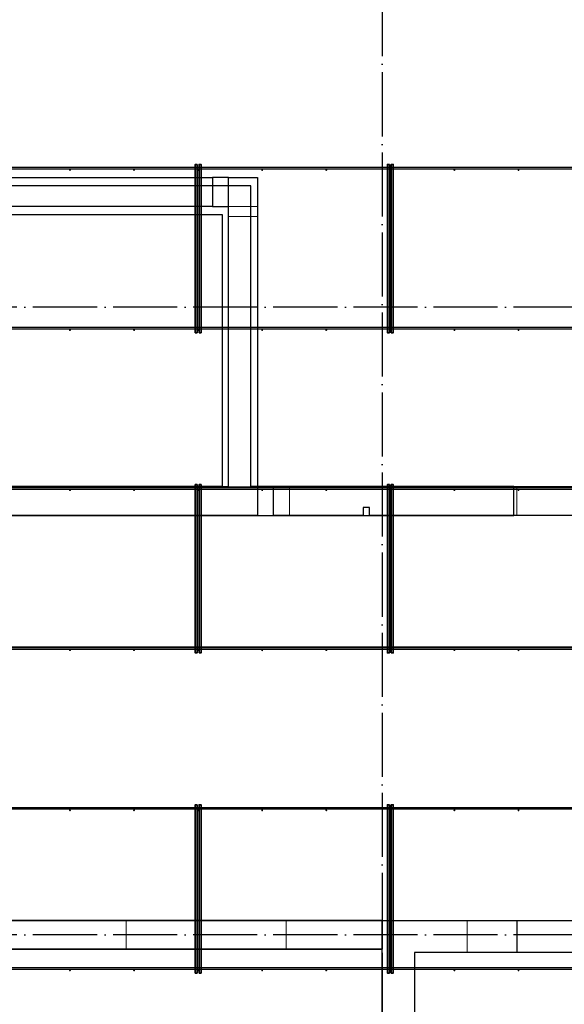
# Model space of a CAD drawing. Header units: millimetres. Extents: x -3483 to 105345, y -283423 to 72284.
# Tile 130 of 165: x 91636 to 95036, y 31266 to 37417. Entities that reach past the tile are written whole.
import ezdxf

# ---------------------------------------------------------------- set-up
doc = ezdxf.new("R2010")
doc.units = ezdxf.units.MM
for name, pattern in [('______11', [500, 400, -50, 0, -50]), ('______2', [270, 200, -70]), ('______5', [1100, 800, -100, 100, -100])]:
    doc.linetypes.add(name, pattern=pattern)
doc.layers.add('Арм.стержн. Фиксатор', color=7, linetype='Continuous', lineweight=35, true_color=0x501e0f)
doc.layers.add('Осевая линия_ общее', color=7, linetype='______5', lineweight=13, true_color=0xa0a0a0)
doc.layers.add('Стена_ общее', color=7, linetype='Continuous', lineweight=35)

# ---------------------------------------------------------------- blocks, each defined once
blk = doc.blocks.new('СЛОЖНЫЙ_ОБЪЕКТ_13')
at = {"layer": 'Стена_ общее', "color": 9, "linetype": 'Continuous', "lineweight": -3, "true_color": 0xc7c7c7, "transparency": 33554687}
for p, q in [((92900, 36380), (90240, 36380)), ((93080, 36380), (92900, 36380)), ((93080, 34500), (93080, 36380)), ((90240, 36200), (92900, 36200)), ((92900, 36200), (92900, 34500)), ((92900, 34500), (90240, 34500)), ((94720, 34500), (93080, 34500)), ((94720, 34320), (94720, 34500)), ((90060, 34320), (92900, 34320)), ((92900, 34320), (93080, 34320)), ((93080, 34320), (94720, 34320)), ((93900, 31790), (89000, 31790)), ((93900, 31790), (95740, 31790)), ((93900, 31610), (93900, 31790)), ((88320, 31610), (93900, 31610)), ((93900, 31590), (93900, 31610)), ((93900, 25200), (93900, 31590)), ((94100, 31590), (94100, 21886.4)), ((95740, 31590), (94100, 31590))]:
    blk.add_line(p, q, dxfattribs=at)
at = {"layer": 'Стена_ общее', "color": 9, "linetype": '______2', "lineweight": -3, "true_color": 0xc7c7c7, "transparency": 33554687}
blk.add_line((94740, 31790), (94740, 31590), dxfattribs=at)

msp = doc.modelspace()

# ---------------------------------------------------------------- hatches: boundary and pattern name
at = {"layer": 'Арм.стержн. Фиксатор', "linetype": 'Continuous', "lineweight": 35, "transparency": 33554687}
for points in [[(91956, 36478), (91955.5, 36480.3), (91954.2, 36482.2), (91952.3, 36483.5), (91950, 36484), (91947.7, 36483.5), (91945.8, 36482.2), (91944.5, 36480.3), (91944, 36478), (91944.5, 36475.7), (91945.8, 36473.8), (91947.7, 36472.5), (91950, 36472), (91952.3, 36472.5), (91954.2, 36473.8), (91955.5, 36475.7)], [(92356, 36478), (92355.5, 36480.3), (92354.2, 36482.2), (92352.3, 36483.5), (92350, 36484), (92347.7, 36483.5), (92345.8, 36482.2), (92344.5, 36480.3), (92344, 36478), (92344.5, 36475.7), (92345.8, 36473.8), (92347.7, 36472.5), (92350, 36472), (92352.3, 36472.5), (92354.2, 36473.8), (92355.5, 36475.7)], [(92756, 36478), (92755.5, 36480.3), (92754.2, 36482.2), (92752.3, 36483.5), (92750, 36484), (92747.7, 36483.5), (92745.8, 36482.2), (92744.5, 36480.3), (92744, 36478), (92744.5, 36475.7), (92745.8, 36473.8), (92747.7, 36472.5), (92750, 36472), (92752.3, 36472.5), (92754.2, 36473.8), (92755.5, 36475.7)], [(93156, 36478), (93155.5, 36480.3), (93154.2, 36482.2), (93152.3, 36483.5), (93150, 36484), (93147.7, 36483.5), (93145.8, 36482.2), (93144.5, 36480.3), (93144, 36478), (93144.5, 36475.7), (93145.8, 36473.8), (93147.7, 36472.5), (93150, 36472), (93152.3, 36472.5), (93154.2, 36473.8), (93155.5, 36475.7)], [(93556, 36478), (93555.5, 36480.3), (93554.2, 36482.2), (93552.3, 36483.5), (93550, 36484), (93547.7, 36483.5), (93545.8, 36482.2), (93544.5, 36480.3), (93544, 36478), (93544.5, 36475.7), (93545.8, 36473.8), (93547.7, 36472.5), (93550, 36472), (93552.3, 36472.5), (93554.2, 36473.8), (93555.5, 36475.7)], [(93956, 36478), (93955.5, 36480.3), (93954.2, 36482.2), (93952.3, 36483.5), (93950, 36484), (93947.7, 36483.5), (93945.8, 36482.2), (93944.5, 36480.3), (93944, 36478), (93944.5, 36475.7), (93945.8, 36473.8), (93947.7, 36472.5), (93950, 36472), (93952.3, 36472.5), (93954.2, 36473.8), (93955.5, 36475.7)], [(94356, 36478), (94355.5, 36480.3), (94354.2, 36482.2), (94352.3, 36483.5), (94350, 36484), (94347.7, 36483.5), (94345.8, 36482.2), (94344.5, 36480.3), (94344, 36478), (94344.5, 36475.7), (94345.8, 36473.8), (94347.7, 36472.5), (94350, 36472), (94352.3, 36472.5), (94354.2, 36473.8), (94355.5, 36475.7)], [(94756, 36478), (94755.5, 36480.3), (94754.2, 36482.2), (94752.3, 36483.5), (94750, 36484), (94747.7, 36483.5), (94745.8, 36482.2), (94744.5, 36480.3), (94744, 36478), (94744.5, 36475.7), (94745.8, 36473.8), (94747.7, 36472.5), (94750, 36472), (94752.3, 36472.5), (94754.2, 36473.8), (94755.5, 36475.7)], [(91956, 35478), (91955.5, 35480.3), (91954.2, 35482.2), (91952.3, 35483.5), (91950, 35484), (91947.7, 35483.5), (91945.8, 35482.2), (91944.5, 35480.3), (91944, 35478), (91944.5, 35475.7), (91945.8, 35473.8), (91947.7, 35472.5), (91950, 35472), (91952.3, 35472.5), (91954.2, 35473.8), (91955.5, 35475.7)], [(92356, 35478), (92355.5, 35480.3), (92354.2, 35482.2), (92352.3, 35483.5), (92350, 35484), (92347.7, 35483.5), (92345.8, 35482.2), (92344.5, 35480.3), (92344, 35478), (92344.5, 35475.7), (92345.8, 35473.8), (92347.7, 35472.5), (92350, 35472), (92352.3, 35472.5), (92354.2, 35473.8), (92355.5, 35475.7)], [(92756, 35478), (92755.5, 35480.3), (92754.2, 35482.2), (92752.3, 35483.5), (92750, 35484), (92747.7, 35483.5), (92745.8, 35482.2), (92744.5, 35480.3), (92744, 35478), (92744.5, 35475.7), (92745.8, 35473.8), (92747.7, 35472.5), (92750, 35472), (92752.3, 35472.5), (92754.2, 35473.8), (92755.5, 35475.7)], [(93156, 35478), (93155.5, 35480.3), (93154.2, 35482.2), (93152.3, 35483.5), (93150, 35484), (93147.7, 35483.5), (93145.8, 35482.2), (93144.5, 35480.3), (93144, 35478), (93144.5, 35475.7), (93145.8, 35473.8), (93147.7, 35472.5), (93150, 35472), (93152.3, 35472.5), (93154.2, 35473.8), (93155.5, 35475.7)], [(93556, 35478), (93555.5, 35480.3), (93554.2, 35482.2), (93552.3, 35483.5), (93550, 35484), (93547.7, 35483.5), (93545.8, 35482.2), (93544.5, 35480.3), (93544, 35478), (93544.5, 35475.7), (93545.8, 35473.8), (93547.7, 35472.5), (93550, 35472), (93552.3, 35472.5), (93554.2, 35473.8), (93555.5, 35475.7)], [(93956, 35478), (93955.5, 35480.3), (93954.2, 35482.2), (93952.3, 35483.5), (93950, 35484), (93947.7, 35483.5), (93945.8, 35482.2), (93944.5, 35480.3), (93944, 35478), (93944.5, 35475.7), (93945.8, 35473.8), (93947.7, 35472.5), (93950, 35472), (93952.3, 35472.5), (93954.2, 35473.8), (93955.5, 35475.7)], [(94356, 35478), (94355.5, 35480.3), (94354.2, 35482.2), (94352.3, 35483.5), (94350, 35484), (94347.7, 35483.5), (94345.8, 35482.2), (94344.5, 35480.3), (94344, 35478), (94344.5, 35475.7), (94345.8, 35473.8), (94347.7, 35472.5), (94350, 35472), (94352.3, 35472.5), (94354.2, 35473.8), (94355.5, 35475.7)], [(94756, 35478), (94755.5, 35480.3), (94754.2, 35482.2), (94752.3, 35483.5), (94750, 35484), (94747.7, 35483.5), (94745.8, 35482.2), (94744.5, 35480.3), (94744, 35478), (94744.5, 35475.7), (94745.8, 35473.8), (94747.7, 35472.5), (94750, 35472), (94752.3, 35472.5), (94754.2, 35473.8), (94755.5, 35475.7)], [(91956, 34478), (91955.5, 34480.3), (91954.2, 34482.2), (91952.3, 34483.5), (91950, 34484), (91947.7, 34483.5), (91945.8, 34482.2), (91944.5, 34480.3), (91944, 34478), (91944.5, 34475.7), (91945.8, 34473.8), (91947.7, 34472.5), (91950, 34472), (91952.3, 34472.5), (91954.2, 34473.8), (91955.5, 34475.7)], [(92356, 34478), (92355.5, 34480.3), (92354.2, 34482.2), (92352.3, 34483.5), (92350, 34484), (92347.7, 34483.5), (92345.8, 34482.2), (92344.5, 34480.3), (92344, 34478), (92344.5, 34475.7), (92345.8, 34473.8), (92347.7, 34472.5), (92350, 34472), (92352.3, 34472.5), (92354.2, 34473.8), (92355.5, 34475.7)], [(92756, 34478), (92755.5, 34480.3), (92754.2, 34482.2), (92752.3, 34483.5), (92750, 34484), (92747.7, 34483.5), (92745.8, 34482.2), (92744.5, 34480.3), (92744, 34478), (92744.5, 34475.7), (92745.8, 34473.8), (92747.7, 34472.5), (92750, 34472), (92752.3, 34472.5), (92754.2, 34473.8), (92755.5, 34475.7)], [(93156, 34478), (93155.5, 34480.3), (93154.2, 34482.2), (93152.3, 34483.5), (93150, 34484), (93147.7, 34483.5), (93145.8, 34482.2), (93144.5, 34480.3), (93144, 34478), (93144.5, 34475.7), (93145.8, 34473.8), (93147.7, 34472.5), (93150, 34472), (93152.3, 34472.5), (93154.2, 34473.8), (93155.5, 34475.7)], [(93556, 34478), (93555.5, 34480.3), (93554.2, 34482.2), (93552.3, 34483.5), (93550, 34484), (93547.7, 34483.5), (93545.8, 34482.2), (93544.5, 34480.3), (93544, 34478), (93544.5, 34475.7), (93545.8, 34473.8), (93547.7, 34472.5), (93550, 34472), (93552.3, 34472.5), (93554.2, 34473.8), (93555.5, 34475.7)], [(93956, 34478), (93955.5, 34480.3), (93954.2, 34482.2), (93952.3, 34483.5), (93950, 34484), (93947.7, 34483.5), (93945.8, 34482.2), (93944.5, 34480.3), (93944, 34478), (93944.5, 34475.7), (93945.8, 34473.8), (93947.7, 34472.5), (93950, 34472), (93952.3, 34472.5), (93954.2, 34473.8), (93955.5, 34475.7)], [(94356, 34478), (94355.5, 34480.3), (94354.2, 34482.2), (94352.3, 34483.5), (94350, 34484), (94347.7, 34483.5), (94345.8, 34482.2), (94344.5, 34480.3), (94344, 34478), (94344.5, 34475.7), (94345.8, 34473.8), (94347.7, 34472.5), (94350, 34472), (94352.3, 34472.5), (94354.2, 34473.8), (94355.5, 34475.7)], [(94756, 34478), (94755.5, 34480.3), (94754.2, 34482.2), (94752.3, 34483.5), (94750, 34484), (94747.7, 34483.5), (94745.8, 34482.2), (94744.5, 34480.3), (94744, 34478), (94744.5, 34475.7), (94745.8, 34473.8), (94747.7, 34472.5), (94750, 34472), (94752.3, 34472.5), (94754.2, 34473.8), (94755.5, 34475.7)], [(91956, 33478), (91955.5, 33480.3), (91954.2, 33482.2), (91952.3, 33483.5), (91950, 33484), (91947.7, 33483.5), (91945.8, 33482.2), (91944.5, 33480.3), (91944, 33478), (91944.5, 33475.7), (91945.8, 33473.8), (91947.7, 33472.5), (91950, 33472), (91952.3, 33472.5), (91954.2, 33473.8), (91955.5, 33475.7)], [(92356, 33478), (92355.5, 33480.3), (92354.2, 33482.2), (92352.3, 33483.5), (92350, 33484), (92347.7, 33483.5), (92345.8, 33482.2), (92344.5, 33480.3), (92344, 33478), (92344.5, 33475.7), (92345.8, 33473.8), (92347.7, 33472.5), (92350, 33472), (92352.3, 33472.5), (92354.2, 33473.8), (92355.5, 33475.7)], [(92756, 33478), (92755.5, 33480.3), (92754.2, 33482.2), (92752.3, 33483.5), (92750, 33484), (92747.7, 33483.5), (92745.8, 33482.2), (92744.5, 33480.3), (92744, 33478), (92744.5, 33475.7), (92745.8, 33473.8), (92747.7, 33472.5), (92750, 33472), (92752.3, 33472.5), (92754.2, 33473.8), (92755.5, 33475.7)], [(93156, 33478), (93155.5, 33480.3), (93154.2, 33482.2), (93152.3, 33483.5), (93150, 33484), (93147.7, 33483.5), (93145.8, 33482.2), (93144.5, 33480.3), (93144, 33478), (93144.5, 33475.7), (93145.8, 33473.8), (93147.7, 33472.5), (93150, 33472), (93152.3, 33472.5), (93154.2, 33473.8), (93155.5, 33475.7)], [(93556, 33478), (93555.5, 33480.3), (93554.2, 33482.2), (93552.3, 33483.5), (93550, 33484), (93547.7, 33483.5), (93545.8, 33482.2), (93544.5, 33480.3), (93544, 33478), (93544.5, 33475.7), (93545.8, 33473.8), (93547.7, 33472.5), (93550, 33472), (93552.3, 33472.5), (93554.2, 33473.8), (93555.5, 33475.7)], [(93956, 33478), (93955.5, 33480.3), (93954.2, 33482.2), (93952.3, 33483.5), (93950, 33484), (93947.7, 33483.5), (93945.8, 33482.2), (93944.5, 33480.3), (93944, 33478), (93944.5, 33475.7), (93945.8, 33473.8), (93947.7, 33472.5), (93950, 33472), (93952.3, 33472.5), (93954.2, 33473.8), (93955.5, 33475.7)], [(94356, 33478), (94355.5, 33480.3), (94354.2, 33482.2), (94352.3, 33483.5), (94350, 33484), (94347.7, 33483.5), (94345.8, 33482.2), (94344.5, 33480.3), (94344, 33478), (94344.5, 33475.7), (94345.8, 33473.8), (94347.7, 33472.5), (94350, 33472), (94352.3, 33472.5), (94354.2, 33473.8), (94355.5, 33475.7)], [(94756, 33478), (94755.5, 33480.3), (94754.2, 33482.2), (94752.3, 33483.5), (94750, 33484), (94747.7, 33483.5), (94745.8, 33482.2), (94744.5, 33480.3), (94744, 33478), (94744.5, 33475.7), (94745.8, 33473.8), (94747.7, 33472.5), (94750, 33472), (94752.3, 33472.5), (94754.2, 33473.8), (94755.5, 33475.7)], [(91956, 32478), (91955.5, 32480.3), (91954.2, 32482.2), (91952.3, 32483.5), (91950, 32484), (91947.7, 32483.5), (91945.8, 32482.2), (91944.5, 32480.3), (91944, 32478), (91944.5, 32475.7), (91945.8, 32473.8), (91947.7, 32472.5), (91950, 32472), (91952.3, 32472.5), (91954.2, 32473.8), (91955.5, 32475.7)], [(92356, 32478), (92355.5, 32480.3), (92354.2, 32482.2), (92352.3, 32483.5), (92350, 32484), (92347.7, 32483.5), (92345.8, 32482.2), (92344.5, 32480.3), (92344, 32478), (92344.5, 32475.7), (92345.8, 32473.8), (92347.7, 32472.5), (92350, 32472), (92352.3, 32472.5), (92354.2, 32473.8), (92355.5, 32475.7)], [(92756, 32478), (92755.5, 32480.3), (92754.2, 32482.2), (92752.3, 32483.5), (92750, 32484), (92747.7, 32483.5), (92745.8, 32482.2), (92744.5, 32480.3), (92744, 32478), (92744.5, 32475.7), (92745.8, 32473.8), (92747.7, 32472.5), (92750, 32472), (92752.3, 32472.5), (92754.2, 32473.8), (92755.5, 32475.7)], [(93156, 32478), (93155.5, 32480.3), (93154.2, 32482.2), (93152.3, 32483.5), (93150, 32484), (93147.7, 32483.5), (93145.8, 32482.2), (93144.5, 32480.3), (93144, 32478), (93144.5, 32475.7), (93145.8, 32473.8), (93147.7, 32472.5), (93150, 32472), (93152.3, 32472.5), (93154.2, 32473.8), (93155.5, 32475.7)], [(93556, 32478), (93555.5, 32480.3), (93554.2, 32482.2), (93552.3, 32483.5), (93550, 32484), (93547.7, 32483.5), (93545.8, 32482.2), (93544.5, 32480.3), (93544, 32478), (93544.5, 32475.7), (93545.8, 32473.8), (93547.7, 32472.5), (93550, 32472), (93552.3, 32472.5), (93554.2, 32473.8), (93555.5, 32475.7)], [(93956, 32478), (93955.5, 32480.3), (93954.2, 32482.2), (93952.3, 32483.5), (93950, 32484), (93947.7, 32483.5), (93945.8, 32482.2), (93944.5, 32480.3), (93944, 32478), (93944.5, 32475.7), (93945.8, 32473.8), (93947.7, 32472.5), (93950, 32472), (93952.3, 32472.5), (93954.2, 32473.8), (93955.5, 32475.7)], [(94356, 32478), (94355.5, 32480.3), (94354.2, 32482.2), (94352.3, 32483.5), (94350, 32484), (94347.7, 32483.5), (94345.8, 32482.2), (94344.5, 32480.3), (94344, 32478), (94344.5, 32475.7), (94345.8, 32473.8), (94347.7, 32472.5), (94350, 32472), (94352.3, 32472.5), (94354.2, 32473.8), (94355.5, 32475.7)], [(94756, 32478), (94755.5, 32480.3), (94754.2, 32482.2), (94752.3, 32483.5), (94750, 32484), (94747.7, 32483.5), (94745.8, 32482.2), (94744.5, 32480.3), (94744, 32478), (94744.5, 32475.7), (94745.8, 32473.8), (94747.7, 32472.5), (94750, 32472), (94752.3, 32472.5), (94754.2, 32473.8), (94755.5, 32475.7)], [(91956, 31478), (91955.5, 31480.3), (91954.2, 31482.2), (91952.3, 31483.5), (91950, 31484), (91947.7, 31483.5), (91945.8, 31482.2), (91944.5, 31480.3), (91944, 31478), (91944.5, 31475.7), (91945.8, 31473.8), (91947.7, 31472.5), (91950, 31472), (91952.3, 31472.5), (91954.2, 31473.8), (91955.5, 31475.7)], [(92356, 31478), (92355.5, 31480.3), (92354.2, 31482.2), (92352.3, 31483.5), (92350, 31484), (92347.7, 31483.5), (92345.8, 31482.2), (92344.5, 31480.3), (92344, 31478), (92344.5, 31475.7), (92345.8, 31473.8), (92347.7, 31472.5), (92350, 31472), (92352.3, 31472.5), (92354.2, 31473.8), (92355.5, 31475.7)], [(92756, 31478), (92755.5, 31480.3), (92754.2, 31482.2), (92752.3, 31483.5), (92750, 31484), (92747.7, 31483.5), (92745.8, 31482.2), (92744.5, 31480.3), (92744, 31478), (92744.5, 31475.7), (92745.8, 31473.8), (92747.7, 31472.5), (92750, 31472), (92752.3, 31472.5), (92754.2, 31473.8), (92755.5, 31475.7)], [(93156, 31478), (93155.5, 31480.3), (93154.2, 31482.2), (93152.3, 31483.5), (93150, 31484), (93147.7, 31483.5), (93145.8, 31482.2), (93144.5, 31480.3), (93144, 31478), (93144.5, 31475.7), (93145.8, 31473.8), (93147.7, 31472.5), (93150, 31472), (93152.3, 31472.5), (93154.2, 31473.8), (93155.5, 31475.7)], [(93556, 31478), (93555.5, 31480.3), (93554.2, 31482.2), (93552.3, 31483.5), (93550, 31484), (93547.7, 31483.5), (93545.8, 31482.2), (93544.5, 31480.3), (93544, 31478), (93544.5, 31475.7), (93545.8, 31473.8), (93547.7, 31472.5), (93550, 31472), (93552.3, 31472.5), (93554.2, 31473.8), (93555.5, 31475.7)], [(93956, 31478), (93955.5, 31480.3), (93954.2, 31482.2), (93952.3, 31483.5), (93950, 31484), (93947.7, 31483.5), (93945.8, 31482.2), (93944.5, 31480.3), (93944, 31478), (93944.5, 31475.7), (93945.8, 31473.8), (93947.7, 31472.5), (93950, 31472), (93952.3, 31472.5), (93954.2, 31473.8), (93955.5, 31475.7)], [(94356, 31478), (94355.5, 31480.3), (94354.2, 31482.2), (94352.3, 31483.5), (94350, 31484), (94347.7, 31483.5), (94345.8, 31482.2), (94344.5, 31480.3), (94344, 31478), (94344.5, 31475.7), (94345.8, 31473.8), (94347.7, 31472.5), (94350, 31472), (94352.3, 31472.5), (94354.2, 31473.8), (94355.5, 31475.7)], [(94756, 31478), (94755.5, 31480.3), (94754.2, 31482.2), (94752.3, 31483.5), (94750, 31484), (94747.7, 31483.5), (94745.8, 31482.2), (94744.5, 31480.3), (94744, 31478), (94744.5, 31475.7), (94745.8, 31473.8), (94747.7, 31472.5), (94750, 31472), (94752.3, 31472.5), (94754.2, 31473.8), (94755.5, 31475.7)]]:
    msp.add_hatch(color=34, dxfattribs=at).paths.add_polyline_path(points)

# ---------------------------------------------------------------- linework, layer by layer
at = {"layer": 'Арм.стержн. Фиксатор', "color": 34, "linetype": 'Continuous', "lineweight": 25, "transparency": 33554687}
for points in [[(85852.6, 36496), (96310, 36496), (96310, 36484), (85852.6, 36484), (85852.6, 36496)], [(85852.6, 36496), (96310, 36496), (96310, 36484), (85852.6, 36484), (85852.6, 36496)], [(85852.6, 35496), (96310, 35496), (96310, 35484), (85852.6, 35484), (85852.6, 35496)], [(85852.6, 35496), (96310, 35496), (96310, 35484), (85852.6, 35484), (85852.6, 35496)], [(89325.4, 32496), (96310, 32496), (96310, 32484), (89325.4, 32484), (89325.4, 32496)], [(89325.4, 32496), (96310, 32496), (96310, 32484), (89325.4, 32484), (89325.4, 32496)], [(89325.4, 31496), (96310, 31496), (96310, 31484), (89325.4, 31484), (89325.4, 31496)], [(89325.4, 31496), (96310, 31496), (96310, 31484), (89325.4, 31484), (89325.4, 31496)]]:
    msp.add_lwpolyline(points, dxfattribs=at)
at = {"layer": 'Арм.стержн. Фиксатор', "color": 34, "linetype": 'Continuous', "lineweight": 35, "transparency": 33554687}
for points in [[(92744, 36512.9), (92744, 35460.8), (92732, 35460.8), (92732, 36512.9), (92744, 36512.9)], [(92756, 35461.1), (92756, 36513.1), (92768, 36513.1), (92768, 35461.1), (92756, 35461.1)], [(93944, 36512.9), (93944, 35460.8), (93932, 35460.8), (93932, 36512.9), (93944, 36512.9)], [(93956, 35461.1), (93956, 36513.1), (93968, 36513.1), (93968, 35461.1), (93956, 35461.1)], [(92744, 34512.9), (92744, 33460.8), (92732, 33460.8), (92732, 34512.9), (92744, 34512.9)], [(92756, 33461.1), (92756, 34513.1), (92768, 34513.1), (92768, 33461.1), (92756, 33461.1)], [(93944, 34512.9), (93944, 33460.8), (93932, 33460.8), (93932, 34512.9), (93944, 34512.9)], [(93956, 33461.1), (93956, 34513.1), (93968, 34513.1), (93968, 33461.1), (93956, 33461.1)], [(80630, 34496), (96310, 34496), (96310, 34484), (80630, 34484), (80630, 34496)], [(80630, 34496), (96310, 34496), (96310, 34484), (80630, 34484), (80630, 34496)], [(80630, 33496), (96310, 33496), (96310, 33484), (80630, 33484), (80630, 33496)], [(80630, 33496), (96310, 33496), (96310, 33484), (80630, 33484), (80630, 33496)], [(92744, 32512.9), (92744, 31460.8), (92732, 31460.8), (92732, 32512.9), (92744, 32512.9)], [(92756, 31461.1), (92756, 32513.1), (92768, 32513.1), (92768, 31461.1), (92756, 31461.1)], [(93944, 32512.9), (93944, 31460.8), (93932, 31460.8), (93932, 32512.9), (93944, 32512.9)], [(93956, 31461.1), (93956, 32513.1), (93968, 32513.1), (93968, 31461.1), (93956, 31461.1)]]:
    msp.add_lwpolyline(points, dxfattribs=at)
at = {"layer": 'Осевая линия_ общее', "color": 253, "linetype": '______11', "lineweight": -3, "true_color": 0xa0a0a0, "transparency": 33554687}
for p, q in [((93900, 46590), (93900, -2827.9)), ((96620, 35620), (77142.2, 35620)), ((96620, 31700), (77142.2, 31700))]:
    msp.add_line(p, q, dxfattribs=at)
at = {"layer": 'Стена_ общее', "color": 7, "linetype": 'Continuous', "lineweight": 25, "transparency": 33554687}
for p, q in [((90280, 36430), (92840, 36430)), ((90280, 36430), (92840, 36430)), ((92840, 36430), (92840, 36250)), ((92940, 36430), (92840, 36430)), ((92840, 36430), (92840, 36250)), ((92940, 36430), (92840, 36430)), ((92940, 34500), (92940, 36430)), ((92940, 36430), (93120, 36430)), ((92940, 34500), (92940, 36430)), ((92940, 36430), (93120, 36430)), ((93120, 36430), (93120, 34320)), ((93120, 36430), (93120, 34320)), ((92840, 36250), (90280, 36250)), ((92840, 36250), (90280, 36250)), ((92840, 36250), (92940, 36250)), ((92840, 36250), (92940, 36250)), ((90280, 34500), (92940, 34500)), ((90280, 34500), (92940, 34500)), ((93220, 34500), (93120, 34500)), ((93220, 34500), (93120, 34500)), ((93220, 34320), (93220, 34500)), ((93220, 34500), (95740, 34500)), ((93220, 34320), (93220, 34500)), ((93220, 34500), (95740, 34500)), ((93780, 34370), (93780, 34320)), ((93820, 34370), (93780, 34370)), ((93780, 34370), (93780, 34320)), ((93820, 34370), (93780, 34370)), ((93820, 34320), (93820, 34370)), ((93820, 34320), (93820, 34370)), ((92940, 34320), (90100, 34320)), ((92940, 34320), (90100, 34320)), ((93120, 34320), (92940, 34320)), ((93120, 34320), (92940, 34320)), ((93120, 34320), (93220, 34320)), ((93120, 34320), (93220, 34320)), ((93780, 34320), (93220, 34320)), ((93780, 34320), (93220, 34320)), ((93780, 34320), (93820, 34320)), ((93780, 34320), (93820, 34320)), ((95740, 34320), (93820, 34320)), ((95740, 34320), (93820, 34320)), ((89000, 31790), (93900, 31790)), ((89000, 31790), (93900, 31790)), ((93900, 31610), (93900, 31790)), ((93900, 31790), (95740, 31790)), ((93900, 31790), (93900, 31610)), ((93900, 31610), (93900, 31790)), ((93900, 31790), (95740, 31790)), ((93900, 31790), (93900, 31610)), ((93900, 31610), (88320, 31610)), ((93900, 31610), (88320, 31610)), ((93900, 31590), (93900, 31610)), ((93900, 31590), (93900, 31610)), ((93900, 25200), (93900, 31590)), ((93900, 25200), (93900, 31590)), ((95740, 31590), (94100, 31590)), ((94100, 31590), (94100, 21886.4)), ((95740, 31590), (94100, 31590)), ((94100, 31590), (94100, 21886.4))]:
    msp.add_line(p, q, dxfattribs=at)
at = {"layer": 'Стена_ общее', "color": 253, "linetype": '______2', "lineweight": 18, "true_color": 0xababab, "transparency": 33554687}
for p, q in [((93120, 36250), (92940, 36250)), ((93120, 36250), (92940, 36250)), ((92940, 36187), (93120, 36187)), ((92940, 36187), (93120, 36187)), ((93320, 34320), (93320, 34500)), ((93320, 34320), (93320, 34500)), ((94740, 34500), (94740, 34320)), ((94740, 34500), (94740, 34320)), ((92300, 31790), (92300, 31610)), ((92300, 31790), (92300, 31610)), ((93300, 31610), (93300, 31790)), ((93300, 31610), (93300, 31790)), ((94430, 31790), (94430, 31590)), ((94430, 31790), (94430, 31590))]:
    msp.add_line(p, q, dxfattribs=at)

# ---------------------------------------------------------------- block references
at = {"layer": 'Стена_ общее', "color": 9, "linetype": 'Continuous', "lineweight": -3, "true_color": 0xc7c7c7, "transparency": 33554687}
msp.add_blockref('СЛОЖНЫЙ_ОБЪЕКТ_13', (0, 0), dxfattribs=at)

doc.saveas('drawing.dxf')
